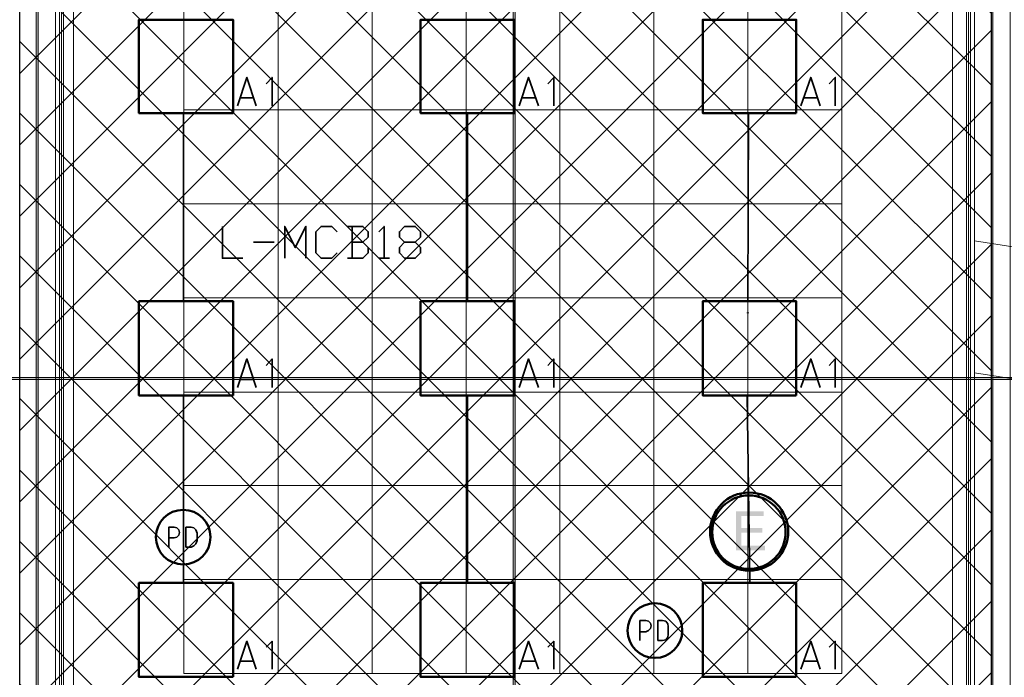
# Model space of a CAD drawing. Header units: millimetres. Extents: x 0.9 to 32.8, y 0.3 to 23.1.
# Tile 95 of 111: x 13.3 to 15.8, y 17 to 18.7. Entities that reach past the tile are written whole.
import ezdxf

# ---------------------------------------------------------------- set-up
doc = ezdxf.new("R2010")
doc.units = ezdxf.units.MM
doc.layers.add('PDF_Geometry', color=9, linetype='Continuous', true_color=0x808080)
doc.layers.add('PDF_Solid Fills', color=7, linetype='Continuous')

msp = doc.modelspace()

# ---------------------------------------------------------------- hatches: boundary and pattern name
h = msp.add_hatch()
h.set_pattern_fill('ANSI37', color=256, scale=0.04)
h.paths.add_polyline_path([(13.3406, 20.136), (15.7839, 20.136), (15.7839, 12.9212), (13.3406, 12.9212)])
at = {"layer": 'PDF_Solid Fills', "true_color": 0x808080, "transparency": 33554559}
msp.add_hatch(color=8, dxfattribs=at).paths.add_polyline_path([(28.2152, 17.7811), (28.2152, 17.7844), (1.3427, 17.7844), (1.3427, 17.7794), (28.2152, 17.7794)])
at = {"layer": 'PDF_Solid Fills', "transparency": 33554559}
msp.add_hatch(color=256, dxfattribs=at).paths.add_polyline_path([(15.2122, 17.4478), (15.1422, 17.4478), (15.1422, 17.3494), (15.2156, 17.3494), (15.2156, 17.3611), (15.1556, 17.3611), (15.1556, 17.3945), (15.2089, 17.3945), (15.2089, 17.4061), (15.1556, 17.4061), (15.1556, 17.4361), (15.2122, 17.4361)])

# ---------------------------------------------------------------- linework, layer by layer
msp.add_lwpolyline([(13.3406, 20.136), (15.7839, 20.136), (15.7839, 12.9212), (13.3406, 12.9212)], close=True)
at = {"layer": 'PDF_Geometry', "lineweight": 5}
for points in [[(13.3873, 0.43), (13.3873, 22.9375), (13.3873, 22.9143), (13.3823, 22.9143), (13.3823, 22.9375), (13.3823, 0.43)], [(14.5873, 0.4283), (14.5873, 22.9375), (14.5873, 22.9143), (14.5823, 22.9143), (14.5823, 22.9375), (14.5823, 0.4283)], [(15.7889, 0.4283), (15.7889, 22.9359), (15.7889, 22.9143), (15.7839, 22.9143), (15.7839, 22.9359), (15.7839, 0.4283)]]:
    msp.add_lwpolyline(points, dxfattribs=at)
at = {"layer": 'PDF_Geometry', "lineweight": 18}
for points in [[(6.1358, 13.0229), (6.1358, 20.2277), (14.0889, 20.2277), (14.0889, 20.136), (13.4306, 20.136), (13.4306, 13.9546), (13.3406, 13.9546), (13.3406, 20.136), (6.2258, 20.136), (6.2258, 13.0229), (6.1358, 13.0229), (6.8709, 13.0229), (6.8709, 12.9329), (6.1358, 12.9329)], [(15.8322, 15.3095), (15.7422, 15.3095), (15.7422, 13.6529), (15.8322, 13.6529), (15.8322, 20.136), (15.7422, 20.136), (15.7422, 15.3095)]]:
    msp.add_lwpolyline(points, close=True, dxfattribs=at)
for points in [[(13.4406, 16.7811), (13.4406, 20.1277), (14.1073, 20.1277), (14.1073, 20.1494)], [(13.4456, 16.7811), (13.4456, 20.1227), (14.1123, 20.1227), (14.1123, 20.1494)], [(13.4506, 16.7811), (13.4506, 20.1177), (14.1173, 20.1177), (14.1173, 20.1494), (15.0489, 20.1494), (15.0489, 20.1177), (15.7222, 20.1177)], [(15.7222, 15.2328), (15.7222, 20.136)], [(15.7272, 15.2328), (15.7272, 20.136)], [(15.7322, 15.2328), (15.7322, 20.136)], [(15.7422, 18.1278), (17.3122, 17.8828), (21.4654, 17.8828), (23.1236, 18.1411)], [(15.7422, 17.7961), (17.3122, 17.5528), (21.4654, 17.5528), (23.032, 17.7961)]]:
    msp.add_lwpolyline(points, dxfattribs=at)
at = {"layer": 'PDF_Geometry', "color": 254, "lineweight": 18, "true_color": 0xdcdcdc}
for points in [[(15.6872, 16.7761), (15.6872, 20.091), (13.4756, 20.091), (13.4756, 16.7761)], [(15.4089, 17.0395), (15.4089, 19.6377), (13.7539, 19.6377), (13.7539, 17.0395)]]:
    msp.add_lwpolyline(points, close=True, dxfattribs=at)
for points in [[(13.9906, 17.0395), (13.9906, 19.6377)], [(14.2273, 17.0395), (14.2273, 19.6377)], [(14.4639, 17.0395), (14.4639, 19.6377)], [(14.6989, 17.0395), (14.6989, 19.6377)], [(14.9356, 17.0395), (14.9356, 19.6377)], [(15.1722, 17.0395), (15.1722, 19.6377)], [(13.7539, 18.4577), (15.4089, 18.4577)], [(13.7539, 18.2211), (15.4089, 18.2211)], [(13.7539, 17.9844), (15.4089, 17.9844)], [(13.7539, 17.7478), (15.4089, 17.7478)], [(13.7539, 17.5128), (15.4089, 17.5128)], [(13.7539, 17.2761), (15.4089, 17.2761)]]:
    msp.add_lwpolyline(points, dxfattribs=at)
at = {"layer": 'PDF_Geometry', "color": 3, "lineweight": 50}
for points in [[(13.8773, 18.4494), (13.8773, 18.6844), (13.6406, 18.6844), (13.6406, 18.4494)], [(14.5856, 18.4494), (14.5856, 18.6844), (14.3489, 18.6844), (14.3489, 18.4494)], [(15.2939, 18.4494), (15.2939, 18.6844), (15.0589, 18.6844), (15.0589, 18.4494)], [(13.8773, 17.7394), (13.8773, 17.9761), (13.6406, 17.9761), (13.6406, 17.7394)], [(14.5856, 17.7394), (14.5856, 17.9761), (14.3489, 17.9761), (14.3489, 17.7394)], [(15.2939, 17.7394), (15.2939, 17.9761), (15.0589, 17.9761), (15.0589, 17.7394)], [(13.8773, 17.0311), (13.8773, 17.2678), (13.6406, 17.2678), (13.6406, 17.0311)], [(14.5856, 17.0311), (14.5856, 17.2678), (14.3489, 17.2678), (14.3489, 17.0311)], [(15.2939, 17.0311), (15.2939, 17.2678), (15.0589, 17.2678), (15.0589, 17.0311)]]:
    msp.add_lwpolyline(points, close=True, dxfattribs=at)
at = {"layer": 'PDF_Geometry', "color": 7, "lineweight": 35}
for points in [[(13.8889, 18.4677), (13.9123, 18.5394), (13.9356, 18.4677)], [(13.9756, 18.4677), (13.9756, 18.5394), (13.9606, 18.5227)], [(14.5973, 18.4677), (14.6206, 18.5394), (14.6456, 18.4677)], [(14.6839, 18.4677), (14.6839, 18.5394), (14.6689, 18.5227)], [(15.3056, 18.4677), (15.3306, 18.5394), (15.3539, 18.4677)], [(15.3922, 18.4677), (15.3922, 18.5394), (15.3772, 18.5227)], [(13.9289, 18.4877), (13.8956, 18.4877)], [(14.6373, 18.4877), (14.6039, 18.4877)], [(15.3472, 18.4877), (15.3139, 18.4877)], [(13.7523, 17.9761), (13.7523, 18.4494)], [(14.4673, 18.4494), (14.4673, 17.9761)], [(15.1722, 17.9761), (15.1739, 18.4494)], [(13.8506, 18.1644), (13.8506, 18.0844), (13.9023, 18.0844)], [(14.0073, 18.0844), (14.0073, 18.1644), (14.0339, 18.1111), (14.0606, 18.1644), (14.0606, 18.0844)], [(14.1389, 18.0978), (14.1256, 18.0844), (14.0989, 18.0844), (14.0856, 18.0978), (14.0856, 18.1511), (14.0989, 18.1644), (14.1256, 18.1644), (14.1389, 18.1511)], [(14.2039, 18.1244), (14.2173, 18.1378), (14.2173, 18.1511), (14.2039, 18.1644), (14.1656, 18.1644)], [(14.1773, 18.1644), (14.1773, 18.0844)], [(14.2439, 18.1511), (14.2573, 18.1644), (14.2573, 18.0844)], [(14.3356, 18.1244), (14.3489, 18.1111), (14.3489, 18.0978), (14.3356, 18.0844), (14.3089, 18.0844), (14.2956, 18.0978), (14.2956, 18.1111), (14.3089, 18.1244), (14.3356, 18.1244), (14.3489, 18.1378), (14.3489, 18.1511), (14.3356, 18.1644), (14.3089, 18.1644), (14.2956, 18.1511), (14.2956, 18.1378), (14.3089, 18.1244)], [(13.9289, 18.1244), (13.9806, 18.1244)], [(14.1656, 18.0844), (14.2039, 18.0844), (14.2173, 18.0978), (14.2173, 18.1111), (14.2039, 18.1244), (14.1773, 18.1244)], [(14.2439, 18.0844), (14.2706, 18.0844)], [(13.8889, 17.7594), (13.9123, 17.8311), (13.9356, 17.7594)], [(13.9756, 17.7594), (13.9756, 17.8311), (13.9606, 17.8144)], [(14.5973, 17.7594), (14.6206, 17.8311), (14.6456, 17.7594)], [(14.6839, 17.7594), (14.6839, 17.8311), (14.6689, 17.8144)], [(15.3056, 17.7594), (15.3306, 17.8311), (15.3539, 17.7594)], [(15.3922, 17.7594), (15.3922, 17.8311), (15.3772, 17.8144)], [(13.9289, 17.7794), (13.8956, 17.7794)], [(14.6373, 17.7794), (14.6039, 17.7794)], [(15.3472, 17.7794), (15.3139, 17.7794)], [(13.7523, 17.2678), (13.7523, 17.7394)], [(14.4673, 17.7394), (14.4673, 17.2678)], [(15.1772, 17.2678), (15.1706, 17.7394)], [(13.7156, 17.3578), (13.7156, 17.4078), (13.729, 17.4078), (13.7356, 17.4061), (13.7406, 17.4011), (13.7423, 17.3945), (13.7406, 17.3878), (13.7356, 17.3828), (13.729, 17.3811), (13.7156, 17.3811)], [(14.9006, 17.1228), (14.9006, 17.1728), (14.9156, 17.1728), (14.9223, 17.1711), (14.9272, 17.1661), (14.9289, 17.1594), (14.9272, 17.1528), (14.9223, 17.1478), (14.9156, 17.1445), (14.9006, 17.1445)], [(13.8889, 17.0511), (13.9123, 17.1211), (13.9356, 17.0511)], [(13.9756, 17.0511), (13.9756, 17.1211), (13.9606, 17.1061)], [(14.5973, 17.0511), (14.6206, 17.1211), (14.6456, 17.0511)], [(14.6839, 17.0511), (14.6839, 17.1211), (14.6689, 17.1061)], [(15.3056, 17.0511), (15.3306, 17.1211), (15.3539, 17.0511)], [(15.3922, 17.0511), (15.3922, 17.1211), (15.3772, 17.1061)], [(13.9289, 17.0711), (13.8956, 17.0711)], [(14.6373, 17.0711), (14.6039, 17.0711)], [(15.3472, 17.0711), (15.3139, 17.0711)]]:
    msp.add_lwpolyline(points, dxfattribs=at)
at = {"layer": 'PDF_Geometry', "color": 1, "lineweight": 50}
for points in [[(15.1722, 17.9461), (15.1722, 17.9478)], [(14.4739, 17.0311), (14.4739, 17.0328)]]:
    msp.add_lwpolyline(points, dxfattribs=at)
at = {"layer": 'PDF_Geometry', "lineweight": 5}
msp.add_lwpolyline([(28.2152, 17.7811), (28.2152, 17.7844), (1.3427, 17.7844), (1.3427, 17.7794), (28.2152, 17.7794)], close=True, dxfattribs=at)
at = {"layer": 'PDF_Geometry', "color": 7, "lineweight": 35}
for points in [[(13.7589, 17.3578), (13.7723, 17.3578), (13.779, 17.3611), (13.7839, 17.3661), (13.7873, 17.3745), (13.7873, 17.3928), (13.7839, 17.4011), (13.779, 17.4061), (13.7723, 17.4078), (13.7589, 17.4078)], [(14.9456, 17.1228), (14.9572, 17.1228), (14.9656, 17.1244), (14.9706, 17.1311), (14.9722, 17.1378), (14.9722, 17.1578), (14.9706, 17.1645), (14.9656, 17.1711), (14.9572, 17.1728), (14.9456, 17.1728)]]:
    msp.add_lwpolyline(points, close=True, dxfattribs=at)
at = {"layer": 'PDF_Geometry', "color": 4, "lineweight": 50}
for centre, radius in [((15.1756, 17.3967), 0.0983), ((15.1749, 17.3954), 0.0924)]:
    msp.add_circle(centre, radius, dxfattribs=at)
at = {"layer": 'PDF_Geometry', "color": 3, "lineweight": 50}
for centre, radius in [((13.7519, 17.3828), 0.0687), ((14.9384, 17.1479), 0.0688)]:
    msp.add_circle(centre, radius, dxfattribs=at)
at = {"layer": 'PDF_Solid Fills', "color": 8, "lineweight": 5, "true_color": 0x808080, "transparency": 33554559}
for points in [[(13.3873, 0.43), (13.3873, 22.9376), (13.3823, 0.43), (13.3823, 22.9376)], [(14.5873, 0.4283), (14.5873, 22.9376), (14.5823, 0.4283), (14.5823, 22.9376)], [(15.7889, 0.4283), (15.7889, 22.9359), (15.7839, 0.4283), (15.7839, 22.9359)]]:
    msp.add_solid(points, dxfattribs=at)

doc.saveas('drawing.dxf')
